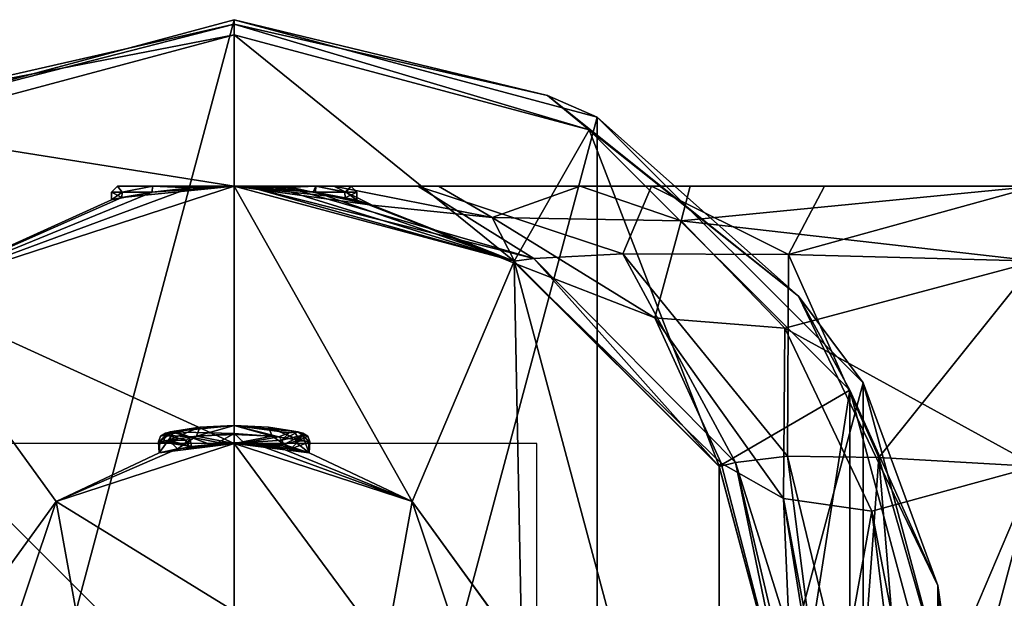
# Model space of a CAD drawing. Header units: millimetres. Extents: x -24 to 81, y -250 to 24.
# Tile 25 of 27: x -7 to 25, y 5 to 24. Entities that reach past the tile are written whole.
import ezdxf

# ---------------------------------------------------------------- set-up
doc = ezdxf.new("R2010")
doc.units = ezdxf.units.MM
doc.header["$LTSCALE"] = 52.148148
for name, color, linetype in [('1', 7, 'CONTINUOUS'), ('10', 7, 'CONTINUOUS'), ('11', 7, 'CONTINUOUS'), ('13', 7, 'CONTINUOUS'), ('14', 7, 'CONTINUOUS'), ('200', 7, 'CONTINUOUS'), ('201', 7, 'CONTINUOUS'), ('202', 7, 'CONTINUOUS'), ('236', 7, 'CONTINUOUS'), ('237', 7, 'CONTINUOUS'), ('238', 7, 'CONTINUOUS'), ('239', 7, 'CONTINUOUS'), ('242', 7, 'CONTINUOUS'), ('243', 7, 'CONTINUOUS'), ('244', 7, 'CONTINUOUS'), ('245', 7, 'CONTINUOUS'), ('246', 7, 'CONTINUOUS'), ('247', 7, 'CONTINUOUS'), ('248', 7, 'CONTINUOUS'), ('249', 7, 'CONTINUOUS'), ('250', 7, 'CONTINUOUS'), ('251', 7, 'CONTINUOUS'), ('286', 7, 'CONTINUOUS'), ('287', 7, 'CONTINUOUS'), ('292', 7, 'CONTINUOUS'), ('293', 7, 'CONTINUOUS'), ('294', 7, 'CONTINUOUS'), ('295', 7, 'CONTINUOUS'), ('296', 7, 'CONTINUOUS'), ('297', 7, 'CONTINUOUS'), ('298', 7, 'CONTINUOUS'), ('300', 7, 'CONTINUOUS'), ('7', 7, 'CONTINUOUS'), ('9', 7, 'CONTINUOUS')]:
    doc.layers.add(name, color=color, linetype=linetype)

msp = doc.modelspace()

# ---------------------------------------------------------------- linework, layer by layer
at = {"layer": '1', "color": 7, "linetype": 'CONTINUOUS', "true_color": 0xe6e6e6}
for points in [[(0, 18.5, 120), (-3.711, 18.124, 113.122), (-10.875, 14.966, 120), (0, 18.5, 120)], [(0, 18.5, 4.5), (-10.873, 14.967, 4.5), (0, 18.5, 48.25), (0, 18.5, 4.5)], [(0, 18.5, 48.25), (-10.873, 14.967, 4.5), (0, 18.5, 100.75), (0, 18.5, 48.25)], [(0, 18.5, 100.75), (-10.873, 14.967, 4.5), (0, 18.5, 107.5), (0, 18.5, 100.75)], [(0, 18.5, 107.5), (-10.873, 14.967, 4.5), (0, 18.5, 107.65), (0, 18.5, 107.5)], [(0, 18.5, 107.65), (-10.873, 14.967, 4.5), (-1.455, 18.443, 107.785), (0, 18.5, 107.65)], [(-1.455, 18.443, 107.785), (-10.873, 14.967, 4.5), (-2.713, 18.3, 108.493), (-1.455, 18.443, 107.785)], [(-2.713, 18.3, 108.493), (-10.873, 14.967, 4.5), (-4.05, 18.051, 111.456), (-2.713, 18.3, 108.493)], [(-2.713, 18.3, 114.507), (-3.711, 18.124, 113.122), (0, 18.5, 120), (-2.713, 18.3, 114.507)], [(-1.455, 18.443, 115.215), (-2.713, 18.3, 114.507), (0, 18.5, 120), (-1.455, 18.443, 115.215)], [(0, 18.5, 115.35), (-1.455, 18.443, 115.215), (0, 18.5, 115.5), (0, 18.5, 115.35)], [(0, 18.5, 115.5), (-1.455, 18.443, 115.215), (0, 18.5, 120), (0, 18.5, 115.5)], [(-3.711, 18.124, 113.122), (-4.05, 18.051, 111.456), (-10.875, 14.966, 120), (-3.711, 18.124, 113.122)], [(-4.05, 18.051, 111.456), (-10.873, 14.967, 4.5), (-10.875, 14.966, 120), (-4.05, 18.051, 111.456)]]:
    msp.add_3dface(points, dxfattribs=at)
at = {"layer": '10', "color": 7, "linetype": 'CONTINUOUS', "true_color": 0xe6e6e6}
for points in [[(0, 18.5, 100.75), (0, 18.5, 107.5), (1.371, 18.443, 107.753), (0, 18.5, 100.75)], [(4.558, 17.877, 100.75), (0, 18.5, 100.75), (3.668, 18.112, 109.782), (4.558, 17.877, 100.75)], [(3.668, 18.112, 109.782), (0, 18.5, 100.75), (2.606, 18.3, 108.4), (3.668, 18.112, 109.782)], [(2.606, 18.3, 108.4), (0, 18.5, 100.75), (1.371, 18.443, 107.753), (2.606, 18.3, 108.4)], [(0, 18.5, 107.5), (0, 18.5, 107.65), (1.371, 18.443, 107.753), (0, 18.5, 107.5)], [(0, 18.5, 115.35), (0, 18.5, 115.5), (9.249, 16.022, 120), (0, 18.5, 115.35)], [(1.419, 18.444, 115.228), (0, 18.5, 115.35), (9.249, 16.022, 120), (1.419, 18.444, 115.228)], [(0, 18.5, 115.5), (0, 18.5, 120), (9.249, 16.022, 120), (0, 18.5, 115.5)], [(2.683, 18.3, 114.534), (1.419, 18.444, 115.228), (9.249, 16.022, 120), (2.683, 18.3, 114.534)], [(4.05, 18.034, 111.488), (2.683, 18.3, 114.534), (9.249, 16.022, 120), (4.05, 18.034, 111.488)], [(4.05, 18.034, 111.488), (4.558, 17.877, 100.75), (3.668, 18.112, 109.782), (4.05, 18.034, 111.488)], [(4.558, 17.877, 100.75), (4.05, 18.034, 111.488), (9.249, 16.022, 120), (4.558, 17.877, 100.75)], [(9.302, 15.94, 100.75), (4.558, 17.877, 100.75), (9.249, 16.022, 120), (9.302, 15.94, 100.75)], [(16.022, 9.249, 120), (9.302, 15.94, 100.75), (9.249, 16.022, 120), (16.022, 9.249, 120)], [(16.093, 9.347, 100.75), (9.302, 15.94, 100.75), (16.022, 9.249, 120), (16.093, 9.347, 100.75)], [(18.5, 0, 120), (16.093, 9.347, 100.75), (16.022, 9.249, 120), (18.5, 0, 120)], [(18.5, 0, 120), (18.5, 0, 100.75), (16.093, 9.347, 100.75), (18.5, 0, 120)]]:
    msp.add_3dface(points, dxfattribs=at)
at = {"layer": '11', "color": 7, "linetype": 'CONTINUOUS', "true_color": 0xe6e6e6}
for points in [[(0, 18.5, 4.5), (0, 18.5, 48.25), (9.249, 16.022, 48.25), (0, 18.5, 4.5)], [(9.249, 16.022, 4.5), (0, 18.5, 4.5), (9.249, 16.022, 48.25), (9.249, 16.022, 4.5)], [(16.022, 9.249, 4.5), (9.249, 16.022, 4.5), (9.249, 16.022, 48.25), (16.022, 9.249, 4.5)], [(16.027, 9.241, 48.25), (16.022, 9.249, 4.5), (9.249, 16.022, 48.25), (16.027, 9.241, 48.25)], [(18.5, 0, 48.25), (18.5, 0, 4.5), (16.022, 9.249, 4.5), (18.5, 0, 48.25)], [(18.5, 0, 48.25), (16.022, 9.249, 4.5), (16.027, 9.241, 48.25), (18.5, 0, 48.25)]]:
    msp.add_3dface(points, dxfattribs=at)
at = {"layer": '13', "color": 7, "linetype": 'CONTINUOUS', "true_color": 0xe6e6e6}
for points in [[(0, 18.5, 48.25), (0.403, 18.5, 55.1), (9.249, 16.022, 48.25), (0, 18.5, 48.25)], [(0.403, 18.5, 55.1), (1.611, 18.5, 60.695), (9.899, 16.113, 56.173), (0.403, 18.5, 55.1)], [(9.249, 16.022, 48.25), (0.403, 18.5, 55.1), (9.899, 16.113, 56.173), (9.249, 16.022, 48.25)], [(1.611, 18.5, 60.695), (6.069, 18.5, 68.245), (9.899, 16.113, 56.173), (1.611, 18.5, 60.695)], [(6.069, 18.5, 68.245), (13.788, 18.5, 72.661), (12.838, 16.261, 61.561), (6.069, 18.5, 68.245)], [(9.899, 16.113, 56.173), (6.069, 18.5, 68.245), (12.838, 16.261, 61.561), (9.899, 16.113, 56.173)], [(12.838, 16.261, 61.561), (13.788, 18.5, 72.661), (18.316, 16.246, 64.439), (12.838, 16.261, 61.561)], [(13.788, 18.5, 72.661), (19.507, 18.5, 73.854), (18.316, 16.246, 64.439), (13.788, 18.5, 72.661)], [(26.5, 18.5, 74.25), (26.5, 16.022, 65.001), (18.316, 16.246, 64.439), (26.5, 18.5, 74.25)], [(19.507, 18.5, 73.854), (26.5, 18.5, 74.25), (18.316, 16.246, 64.439), (19.507, 18.5, 73.854)], [(16.027, 9.241, 48.25), (9.249, 16.022, 48.25), (9.899, 16.113, 56.173), (16.027, 9.241, 48.25)], [(16.566, 9.377, 52.906), (9.899, 16.113, 56.173), (12.838, 16.261, 61.561), (16.566, 9.377, 52.906)], [(16.566, 9.377, 52.906), (16.027, 9.241, 48.25), (9.899, 16.113, 56.173), (16.566, 9.377, 52.906)], [(18.288, 9.587, 55.835), (16.566, 9.377, 52.906), (12.838, 16.261, 61.561), (18.288, 9.587, 55.835)], [(18.288, 9.587, 55.835), (12.838, 16.261, 61.561), (18.316, 16.246, 64.439), (18.288, 9.587, 55.835)], [(21.305, 9.536, 57.611), (18.288, 9.587, 55.835), (18.316, 16.246, 64.439), (21.305, 9.536, 57.611)], [(26.5, 16.022, 65.001), (21.305, 9.536, 57.611), (18.316, 16.246, 64.439), (26.5, 16.022, 65.001)], [(26.5, 16.022, 65.001), (26.5, 9.241, 58.223), (21.305, 9.536, 57.611), (26.5, 16.022, 65.001)], [(18.288, 9.587, 55.835), (19.512, 0, 52.336), (16.566, 9.377, 52.906), (18.288, 9.587, 55.835)], [(20.61, 0, 53.736), (19.512, 0, 52.336), (18.288, 9.587, 55.835), (20.61, 0, 53.736)], [(21.305, 9.536, 57.611), (20.61, 0, 53.736), (18.288, 9.587, 55.835), (21.305, 9.536, 57.611)], [(22.086, 0, 54.791), (20.61, 0, 53.736), (21.305, 9.536, 57.611), (22.086, 0, 54.791)], [(26.5, 9.241, 58.223), (24.045, 0, 55.496), (21.305, 9.536, 57.611), (26.5, 9.241, 58.223)], [(24.045, 0, 55.496), (22.086, 0, 54.791), (21.305, 9.536, 57.611), (24.045, 0, 55.496)], [(18.5, 0, 48.25), (16.027, 9.241, 48.25), (16.566, 9.377, 52.906), (18.5, 0, 48.25)], [(18.778, 0, 50.526), (18.5, 0, 48.25), (16.566, 9.377, 52.906), (18.778, 0, 50.526)], [(19.512, 0, 52.336), (18.778, 0, 50.526), (16.566, 9.377, 52.906), (19.512, 0, 52.336)], [(26.5, 9.241, 58.223), (26.5, 0, 55.75), (24.045, 0, 55.496), (26.5, 9.241, 58.223)]]:
    msp.add_3dface(points, dxfattribs=at)
at = {"layer": '14', "color": 7, "linetype": 'CONTINUOUS', "true_color": 0xe6e6e6}
for points in [[(0, 18.5, 120), (-10.875, 14.966, 120), (0, 10, 120), (0, 18.5, 120)], [(9.249, 16.022, 120), (0, 18.5, 120), (5.879, 8.089, 120), (9.249, 16.022, 120)], [(0, 18.5, 120), (0, 10, 120), (5.879, 8.089, 120), (0, 18.5, 120)], [(9.51, 3.089, 120), (9.249, 16.022, 120), (5.879, 8.089, 120), (9.51, 3.089, 120)], [(16.022, -9.249, 120), (16.022, 9.249, 120), (9.249, 16.022, 120), (16.022, -9.249, 120)], [(16.022, -9.249, 120), (9.249, 16.022, 120), (9.51, 3.089, 120), (16.022, -9.249, 120)], [(0, 10, 120), (-10.875, 14.966, 120), (-5.879, 8.089, 120), (0, 10, 120)], [(-5.879, 8.089, 120), (-10.875, 14.966, 120), (-9.51, 3.089, 120), (-5.879, 8.089, 120)], [(16.022, -9.249, 120), (18.5, 0, 120), (16.022, 9.249, 120), (16.022, -9.249, 120)]]:
    msp.add_3dface(points, dxfattribs=at)
at = {"layer": '200', "color": 7, "linetype": 'CONTINUOUS', "true_color": 0x999999}
for points in [[(-3.85, 18.5, 111.5), (-2.703, 18.5, 114.242), (-2.702, 18.5, 108.758), (-3.85, 18.5, 111.5)], [(-2.703, 18.5, 114.242), (0, 18.5, 115.35), (-2.702, 18.5, 108.758), (-2.703, 18.5, 114.242)], [(0, 18.5, 115.35), (0, 18.5, 107.65), (-2.702, 18.5, 108.758), (0, 18.5, 115.35)], [(0, 18.5, 107.65), (0, 18.5, 115.35), (2.702, 18.5, 114.242), (0, 18.5, 107.65)], [(2.703, 18.5, 108.758), (0, 18.5, 107.65), (2.702, 18.5, 114.242), (2.703, 18.5, 108.758)], [(3.85, 18.5, 111.5), (2.703, 18.5, 108.758), (2.702, 18.5, 114.242), (3.85, 18.5, 111.5)]]:
    msp.add_3dface(points, dxfattribs=at)
at = {"layer": '201', "color": 7, "linetype": 'CONTINUOUS', "true_color": 0x999999}
for points in [[(1.371, 18.443, 107.753), (0, 18.5, 107.65), (2.703, 18.5, 108.758), (1.371, 18.443, 107.753)], [(0, 18.5, 115.35), (1.419, 18.444, 115.228), (2.702, 18.5, 114.242), (0, 18.5, 115.35)], [(2.606, 18.3, 108.4), (1.371, 18.443, 107.753), (2.703, 18.5, 108.758), (2.606, 18.3, 108.4)], [(1.419, 18.444, 115.228), (2.683, 18.3, 114.534), (2.702, 18.5, 114.242), (1.419, 18.444, 115.228)], [(2.606, 18.3, 108.4), (2.703, 18.5, 108.758), (3.66, 18.3, 109.767), (2.606, 18.3, 108.4)], [(2.702, 18.5, 114.242), (2.683, 18.3, 114.534), (3.703, 18.3, 113.141), (2.702, 18.5, 114.242)], [(3.85, 18.5, 111.5), (2.702, 18.5, 114.242), (3.703, 18.3, 113.141), (3.85, 18.5, 111.5)], [(2.703, 18.5, 108.758), (3.85, 18.5, 111.5), (3.66, 18.3, 109.767), (2.703, 18.5, 108.758)], [(3.66, 18.3, 109.767), (3.85, 18.5, 111.5), (4.05, 18.3, 111.45), (3.66, 18.3, 109.767)], [(4.05, 18.3, 111.45), (3.85, 18.5, 111.5), (3.703, 18.3, 113.141), (4.05, 18.3, 111.45)]]:
    msp.add_3dface(points, dxfattribs=at)
at = {"layer": '202', "color": 7, "linetype": 'CONTINUOUS', "true_color": 0x999999}
for points in [[(-3.701, 18.3, 113.146), (-3.85, 18.5, 111.5), (-4.05, 18.3, 111.5), (-3.701, 18.3, 113.146)], [(-4.05, 18.3, 111.5), (-3.85, 18.5, 111.5), (-3.701, 18.3, 109.854), (-4.05, 18.3, 111.5)], [(-2.703, 18.5, 114.242), (-3.85, 18.5, 111.5), (-3.701, 18.3, 113.146), (-2.703, 18.5, 114.242)], [(-3.85, 18.5, 111.5), (-2.702, 18.5, 108.758), (-3.701, 18.3, 109.854), (-3.85, 18.5, 111.5)], [(-2.702, 18.5, 108.758), (-2.713, 18.3, 108.493), (-3.701, 18.3, 109.854), (-2.702, 18.5, 108.758)], [(-2.713, 18.3, 114.507), (-2.703, 18.5, 114.242), (-3.701, 18.3, 113.146), (-2.713, 18.3, 114.507)], [(-1.455, 18.443, 107.785), (-2.713, 18.3, 108.493), (-2.702, 18.5, 108.758), (-1.455, 18.443, 107.785)], [(-2.713, 18.3, 114.507), (-1.455, 18.443, 115.215), (-2.703, 18.5, 114.242), (-2.713, 18.3, 114.507)], [(-1.455, 18.443, 115.215), (0, 18.5, 115.35), (-2.703, 18.5, 114.242), (-1.455, 18.443, 115.215)], [(0, 18.5, 107.65), (-1.455, 18.443, 107.785), (-2.702, 18.5, 108.758), (0, 18.5, 107.65)]]:
    msp.add_3dface(points, dxfattribs=at)
at = {"layer": '236', "color": 7, "linetype": 'CONTINUOUS', "true_color": 0xe6e6e6}
for points in [[(0, 10, 120), (-5.879, 8.089, 120), (0, 10, 132.3), (0, 10, 120)], [(0, 10, 132.3), (-5.879, 8.089, 120), (-1.875, 9.823, 133.146), (0, 10, 132.3)], [(-2.481, 9.687, 135.104), (-5.879, 8.089, 120), (0, 10, 245.8), (-2.481, 9.687, 135.104)], [(0, 10, 245.8), (-5.879, 8.089, 120), (-5.878, 8.09, 245.8), (0, 10, 245.8)], [(-1.875, 9.823, 133.146), (-5.879, 8.089, 120), (-2.481, 9.687, 135.104), (-1.875, 9.823, 133.146)], [(-1.408, 9.9, 136.866), (-2.481, 9.687, 135.104), (0, 10, 245.8), (-1.408, 9.9, 136.866)], [(-0.784, 9.969, 137.117), (-1.408, 9.9, 136.866), (0, 10, 245.8), (-0.784, 9.969, 137.117)], [(0, 10, 137.176), (-0.784, 9.969, 137.117), (0, 10, 245.8), (0, 10, 137.176)], [(-5.878, 8.09, 245.8), (-9.51, 3.089, 120), (-9.511, 3.09, 245.8), (-5.878, 8.09, 245.8)], [(-5.879, 8.089, 120), (-9.51, 3.089, 120), (-5.878, 8.09, 245.8), (-5.879, 8.089, 120)]]:
    msp.add_3dface(points, dxfattribs=at)
at = {"layer": '237', "color": 7, "linetype": 'CONTINUOUS', "true_color": 0xe6e6e6}
for points in [[(5.879, 8.089, 120), (0, 10, 120), (2.481, 9.688, 135.106), (5.879, 8.089, 120)], [(0, 10, 120), (0, 10, 132.3), (1.875, 9.822, 133.147), (0, 10, 120)], [(2.481, 9.688, 135.106), (0, 10, 120), (1.875, 9.822, 133.147), (2.481, 9.688, 135.106)], [(0, 10, 137.176), (0, 10, 245.8), (5.878, 8.09, 245.8), (0, 10, 137.176)], [(0, 10, 137.176), (5.878, 8.09, 245.8), (0.732, 9.973, 137.128), (0, 10, 137.176)], [(0.732, 9.973, 137.128), (5.878, 8.09, 245.8), (1.408, 9.9, 136.866), (0.732, 9.973, 137.128)], [(1.408, 9.9, 136.866), (5.878, 8.09, 245.8), (2.481, 9.688, 135.106), (1.408, 9.9, 136.866)], [(5.878, 8.09, 245.8), (5.879, 8.089, 120), (2.481, 9.688, 135.106), (5.878, 8.09, 245.8)], [(9.511, 3.09, 245.8), (5.879, 8.089, 120), (5.878, 8.09, 245.8), (9.511, 3.09, 245.8)], [(9.51, 3.089, 120), (5.879, 8.089, 120), (9.511, 3.09, 245.8), (9.51, 3.089, 120)]]:
    msp.add_3dface(points, dxfattribs=at)
at = {"layer": '238', "color": 7, "linetype": 'CONTINUOUS', "true_color": 0xe6e6e6}
for points in [[(0, 10, 245.8), (-5.878, 8.09, 245.8), (0, 4.466, 274.27), (0, 10, 245.8)], [(-5.878, 8.09, 245.8), (-9.511, 3.09, 245.8), (-8.66, -0.17, 272.397), (-5.878, 8.09, 245.8)], [(-5, 3.224, 273.768), (-5.878, 8.09, 245.8), (-8.66, -0.17, 272.397), (-5, 3.224, 273.768)], [(0, 4.466, 274.27), (-5.878, 8.09, 245.8), (-5, 3.224, 273.768), (0, 4.466, 274.27)]]:
    msp.add_3dface(points, dxfattribs=at)
at = {"layer": '239', "color": 7, "linetype": 'CONTINUOUS', "true_color": 0xe6e6e6}
for points in [[(5.878, 8.09, 245.8), (0, 10, 245.8), (5, 3.224, 273.768), (5.878, 8.09, 245.8)], [(0, 10, 245.8), (0, 4.466, 274.27), (5, 3.224, 273.768), (0, 10, 245.8)], [(8.66, -0.17, 272.397), (5.878, 8.09, 245.8), (5, 3.224, 273.768), (8.66, -0.17, 272.397)], [(9.511, 3.09, 245.8), (5.878, 8.09, 245.8), (8.66, -0.17, 272.397), (9.511, 3.09, 245.8)]]:
    msp.add_3dface(points, dxfattribs=at)
at = {"layer": '242', "color": 7, "linetype": 'CONTINUOUS', "true_color": 0xa2afbf}
for points in [[(-2.481, 9.687, 135.104), (-2.5, 10.052, 134.8), (-2.167, 10.114, 133.553), (-2.481, 9.687, 135.104)], [(-1.875, 9.823, 133.146), (-2.481, 9.687, 135.104), (-2.167, 10.114, 133.553), (-1.875, 9.823, 133.146)], [(-2.455, 10.061, 135.272), (-1.408, 9.9, 136.866), (-2.321, 10.087, 135.73), (-2.455, 10.061, 135.272)], [(-2.321, 10.087, 135.73), (-1.408, 9.9, 136.866), (-2.054, 10.075, 136.225), (-2.321, 10.087, 135.73)], [(-1.245, 10.239, 132.632), (-1.875, 9.823, 133.146), (-2.167, 10.114, 133.553), (-1.245, 10.239, 132.632)], [(0, 10, 132.3), (-1.875, 9.823, 133.146), (-1.245, 10.239, 132.632), (0, 10, 132.3)], [(0.002, 10.3, 132.3), (0, 10, 132.3), (-1.245, 10.239, 132.632), (0.002, 10.3, 132.3)], [(1.25, 10.239, 132.635), (0, 10, 132.3), (0.002, 10.3, 132.3), (1.25, 10.239, 132.635)], [(1.875, 9.822, 133.147), (0, 10, 132.3), (1.25, 10.239, 132.635), (1.875, 9.822, 133.147)], [(2.17, 10.114, 133.559), (1.875, 9.822, 133.147), (1.25, 10.239, 132.635), (2.17, 10.114, 133.559)], [(2.5, 10.052, 134.8), (1.875, 9.822, 133.147), (2.17, 10.114, 133.559), (2.5, 10.052, 134.8)], [(2.006, 10.065, 136.292), (2.481, 9.688, 135.106), (2.321, 10.087, 135.73), (2.006, 10.065, 136.292)], [(2.321, 10.087, 135.73), (2.481, 9.688, 135.106), (2.455, 10.061, 135.272), (2.321, 10.087, 135.73)], [(-2.5, 10.052, 134.8), (-2.481, 9.687, 135.104), (-2.455, 10.061, 135.272), (-2.5, 10.052, 134.8)], [(-2.481, 9.687, 135.104), (-1.408, 9.9, 136.866), (-2.455, 10.061, 135.272), (-2.481, 9.687, 135.104)], [(-2.054, 10.075, 136.225), (-1.408, 9.9, 136.866), (-1.525, 9.93, 136.781), (-2.054, 10.075, 136.225)], [(-1.639, 9.964, 136.688), (-2.054, 10.075, 136.225), (-1.525, 9.93, 136.781), (-1.639, 9.964, 136.688)], [(1.408, 9.9, 136.866), (2.481, 9.688, 135.106), (1.526, 9.931, 136.78), (1.408, 9.9, 136.866)], [(1.526, 9.931, 136.78), (2.481, 9.688, 135.106), (1.639, 9.964, 136.688), (1.526, 9.931, 136.78)], [(1.639, 9.964, 136.688), (2.481, 9.688, 135.106), (2.006, 10.065, 136.292), (1.639, 9.964, 136.688)], [(2.481, 9.688, 135.106), (1.875, 9.822, 133.147), (2.5, 10.052, 134.8), (2.481, 9.688, 135.106)], [(2.455, 10.061, 135.272), (2.481, 9.688, 135.106), (2.5, 10.052, 134.8), (2.455, 10.061, 135.272)]]:
    msp.add_3dface(points, dxfattribs=at)
at = {"layer": '243', "color": 7, "linetype": 'CONTINUOUS', "true_color": 0xa2afbf}
for points in [[(-1.968, 10.408, 133.712), (-2.104, 10.381, 135.618), (0, 10.6, 135.604), (-1.968, 10.408, 133.712)], [(-1.13, 10.537, 132.895), (-1.968, 10.408, 133.712), (0, 10.6, 135.604), (-1.13, 10.537, 132.895)], [(0.002, 10.6, 132.6), (-1.13, 10.537, 132.895), (0, 10.6, 135.604), (0.002, 10.6, 132.6)], [(2.104, 10.381, 135.618), (0.002, 10.6, 132.6), (0, 10.6, 135.604), (2.104, 10.381, 135.618)], [(1.136, 10.537, 132.897), (0.002, 10.6, 132.6), (2.104, 10.381, 135.618), (1.136, 10.537, 132.897)], [(1.971, 10.408, 133.717), (1.136, 10.537, 132.897), (2.104, 10.381, 135.618), (1.971, 10.408, 133.717)], [(-2.267, 10.345, 134.8), (-2.104, 10.381, 135.618), (-1.968, 10.408, 133.712), (-2.267, 10.345, 134.8)], [(2.267, 10.345, 134.8), (1.971, 10.408, 133.717), (2.226, 10.354, 135.215), (2.267, 10.345, 134.8)], [(2.226, 10.354, 135.215), (1.971, 10.408, 133.717), (2.104, 10.381, 135.618), (2.226, 10.354, 135.215)]]:
    msp.add_3dface(points, dxfattribs=at)
at = {"layer": '244', "color": 7, "linetype": 'CONTINUOUS', "true_color": 0xa2afbf}
for points in [[(-2.5, 10.052, 134.8), (-2.455, 10.061, 135.272), (-2.263, 10.277, 135.69), (-2.5, 10.052, 134.8)], [(-2.434, 10.24, 134.8), (-2.5, 10.052, 134.8), (-2.263, 10.277, 135.69), (-2.434, 10.24, 134.8)], [(-2.455, 10.061, 135.272), (-2.321, 10.087, 135.73), (-2.263, 10.277, 135.69), (-2.455, 10.061, 135.272)], [(-2.104, 10.381, 135.618), (-2.267, 10.345, 134.8), (-2.434, 10.24, 134.8), (-2.104, 10.381, 135.618)], [(-2.104, 10.381, 135.618), (-2.434, 10.24, 134.8), (-2.263, 10.277, 135.69), (-2.104, 10.381, 135.618)]]:
    msp.add_3dface(points, dxfattribs=at)
at = {"layer": '245', "color": 7, "linetype": 'CONTINUOUS', "true_color": 0xa2afbf}
for points in [[(-1.245, 10.239, 132.632), (-2.167, 10.114, 133.553), (-1.13, 10.537, 132.895), (-1.245, 10.239, 132.632)], [(-2.167, 10.114, 133.553), (-1.968, 10.408, 133.712), (-1.13, 10.537, 132.895), (-2.167, 10.114, 133.553)], [(0.002, 10.3, 132.3), (-1.245, 10.239, 132.632), (0.002, 10.6, 132.6), (0.002, 10.3, 132.3)], [(-1.245, 10.239, 132.632), (-1.13, 10.537, 132.895), (0.002, 10.6, 132.6), (-1.245, 10.239, 132.632)], [(1.25, 10.239, 132.635), (0.002, 10.3, 132.3), (0.002, 10.6, 132.6), (1.25, 10.239, 132.635)], [(1.25, 10.239, 132.635), (0.002, 10.6, 132.6), (1.136, 10.537, 132.897), (1.25, 10.239, 132.635)], [(2.17, 10.114, 133.559), (1.25, 10.239, 132.635), (1.136, 10.537, 132.897), (2.17, 10.114, 133.559)], [(2.17, 10.114, 133.559), (1.136, 10.537, 132.897), (1.971, 10.408, 133.717), (2.17, 10.114, 133.559)], [(-2.167, 10.114, 133.553), (-2.5, 10.052, 134.8), (-1.968, 10.408, 133.712), (-2.167, 10.114, 133.553)], [(-1.968, 10.408, 133.712), (-2.5, 10.052, 134.8), (-2.434, 10.24, 134.8), (-1.968, 10.408, 133.712)], [(-2.267, 10.345, 134.8), (-1.968, 10.408, 133.712), (-2.434, 10.24, 134.8), (-2.267, 10.345, 134.8)], [(2.17, 10.114, 133.559), (1.971, 10.408, 133.717), (2.267, 10.345, 134.8), (2.17, 10.114, 133.559)], [(2.17, 10.114, 133.559), (2.267, 10.345, 134.8), (2.435, 10.24, 134.8), (2.17, 10.114, 133.559)], [(2.5, 10.052, 134.8), (2.17, 10.114, 133.559), (2.435, 10.24, 134.8), (2.5, 10.052, 134.8)]]:
    msp.add_3dface(points, dxfattribs=at)
at = {"layer": '246', "color": 7, "linetype": 'CONTINUOUS', "true_color": 0xa2afbf}
for points in [[(-1.479, 10.221, 136.611), (-0.524, 10.038, 137.09), (0, 10.332, 136.604), (-1.479, 10.221, 136.611)], [(-0.524, 10.038, 137.09), (0.325, 10.025, 137.127), (0, 10.332, 136.604), (-0.524, 10.038, 137.09)], [(0.325, 10.025, 137.127), (1.479, 10.221, 136.611), (0, 10.332, 136.604), (0.325, 10.025, 137.127)]]:
    msp.add_3dface(points, dxfattribs=at)
at = {"layer": '247', "color": 7, "linetype": 'CONTINUOUS', "true_color": 0xa2afbf}
for points in [[(0, 10.6, 135.604), (-2.104, 10.381, 135.618), (0, 10.332, 136.604), (0, 10.6, 135.604)], [(2.104, 10.381, 135.618), (0, 10.6, 135.604), (1.815, 10.348, 136.201), (2.104, 10.381, 135.618)], [(1.479, 10.221, 136.611), (0, 10.6, 135.604), (0, 10.332, 136.604), (1.479, 10.221, 136.611)], [(0, 10.6, 135.604), (1.479, 10.221, 136.611), (1.815, 10.348, 136.201), (0, 10.6, 135.604)], [(-2.104, 10.381, 135.618), (-1.479, 10.221, 136.611), (0, 10.332, 136.604), (-2.104, 10.381, 135.618)], [(-1.479, 10.221, 136.611), (-2.104, 10.381, 135.618), (-1.859, 10.36, 136.132), (-1.479, 10.221, 136.611)]]:
    msp.add_3dface(points, dxfattribs=at)
at = {"layer": '248', "color": 7, "linetype": 'CONTINUOUS', "true_color": 0xa2afbf}
for points in [[(-2.263, 10.277, 135.69), (-2.321, 10.087, 135.73), (-1.579, 10.115, 136.682), (-2.263, 10.277, 135.69)], [(-2.321, 10.087, 135.73), (-1.639, 9.964, 136.688), (-1.579, 10.115, 136.682), (-2.321, 10.087, 135.73)], [(-2.321, 10.087, 135.73), (-2.054, 10.075, 136.225), (-1.639, 9.964, 136.688), (-2.321, 10.087, 135.73)], [(-2.104, 10.381, 135.618), (-2.263, 10.277, 135.69), (-1.859, 10.36, 136.132), (-2.104, 10.381, 135.618)], [(-2.263, 10.277, 135.69), (-1.479, 10.221, 136.611), (-1.859, 10.36, 136.132), (-2.263, 10.277, 135.69)], [(-1.479, 10.221, 136.611), (-2.263, 10.277, 135.69), (-1.579, 10.115, 136.682), (-1.479, 10.221, 136.611)]]:
    msp.add_3dface(points, dxfattribs=at)
at = {"layer": '249', "color": 7, "linetype": 'CONTINUOUS', "true_color": 0xa2afbf}
for points in [[(-1.639, 9.964, 136.688), (-1.525, 9.93, 136.781), (-1.579, 10.115, 136.682), (-1.639, 9.964, 136.688)], [(-1.525, 9.93, 136.781), (-1.479, 10.221, 136.611), (-1.579, 10.115, 136.682), (-1.525, 9.93, 136.781)], [(-1.525, 9.93, 136.781), (-1.408, 9.9, 136.866), (-1.479, 10.221, 136.611), (-1.525, 9.93, 136.781)], [(-1.408, 9.9, 136.866), (-0.784, 9.969, 137.117), (-1.479, 10.221, 136.611), (-1.408, 9.9, 136.866)], [(-0.784, 9.969, 137.117), (-0.524, 10.038, 137.09), (-1.479, 10.221, 136.611), (-0.784, 9.969, 137.117)], [(1.479, 10.221, 136.611), (0.325, 10.025, 137.127), (1.579, 10.115, 136.682), (1.479, 10.221, 136.611)], [(0.325, 10.025, 137.127), (1.639, 9.964, 136.688), (1.579, 10.115, 136.682), (0.325, 10.025, 137.127)], [(-0.784, 9.969, 137.117), (0, 10, 137.176), (-0.524, 10.038, 137.09), (-0.784, 9.969, 137.117)], [(0, 10, 137.176), (0.325, 10.025, 137.127), (-0.524, 10.038, 137.09), (0, 10, 137.176)], [(0, 10, 137.176), (0.732, 9.973, 137.128), (0.325, 10.025, 137.127), (0, 10, 137.176)], [(0.732, 9.973, 137.128), (1.408, 9.9, 136.866), (0.325, 10.025, 137.127), (0.732, 9.973, 137.128)], [(1.408, 9.9, 136.866), (1.526, 9.931, 136.78), (0.325, 10.025, 137.127), (1.408, 9.9, 136.866)], [(1.526, 9.931, 136.78), (1.639, 9.964, 136.688), (0.325, 10.025, 137.127), (1.526, 9.931, 136.78)]]:
    msp.add_3dface(points, dxfattribs=at)
at = {"layer": '250', "color": 7, "linetype": 'CONTINUOUS', "true_color": 0xa2afbf}
for points in [[(1.815, 10.348, 136.201), (1.479, 10.221, 136.611), (1.579, 10.115, 136.682), (1.815, 10.348, 136.201)], [(2.104, 10.381, 135.618), (1.815, 10.348, 136.201), (1.579, 10.115, 136.682), (2.104, 10.381, 135.618)], [(2.104, 10.381, 135.618), (1.579, 10.115, 136.682), (2.263, 10.277, 135.69), (2.104, 10.381, 135.618)], [(1.579, 10.115, 136.682), (1.639, 9.964, 136.688), (2.263, 10.277, 135.69), (1.579, 10.115, 136.682)], [(1.639, 9.964, 136.688), (2.006, 10.065, 136.292), (2.263, 10.277, 135.69), (1.639, 9.964, 136.688)], [(2.006, 10.065, 136.292), (2.321, 10.087, 135.73), (2.263, 10.277, 135.69), (2.006, 10.065, 136.292)]]:
    msp.add_3dface(points, dxfattribs=at)
at = {"layer": '251', "color": 7, "linetype": 'CONTINUOUS', "true_color": 0xa2afbf}
for points in [[(2.226, 10.354, 135.215), (2.104, 10.381, 135.618), (2.263, 10.277, 135.69), (2.226, 10.354, 135.215)], [(2.267, 10.345, 134.8), (2.226, 10.354, 135.215), (2.263, 10.277, 135.69), (2.267, 10.345, 134.8)], [(2.435, 10.24, 134.8), (2.267, 10.345, 134.8), (2.263, 10.277, 135.69), (2.435, 10.24, 134.8)], [(2.321, 10.087, 135.73), (2.455, 10.061, 135.272), (2.263, 10.277, 135.69), (2.321, 10.087, 135.73)], [(2.455, 10.061, 135.272), (2.5, 10.052, 134.8), (2.263, 10.277, 135.69), (2.455, 10.061, 135.272)], [(2.5, 10.052, 134.8), (2.435, 10.24, 134.8), (2.263, 10.277, 135.69), (2.5, 10.052, 134.8)]]:
    msp.add_3dface(points, dxfattribs=at)
at = {"layer": '286', "linetype": 'CONTINUOUS'}
for points in [[(3.668, 18.112, 109.782), (2.606, 18.3, 108.4), (3.66, 18.3, 109.767), (3.668, 18.112, 109.782)], [(2.683, 18.3, 114.534), (4.05, 18.034, 111.488), (3.703, 18.3, 113.141), (2.683, 18.3, 114.534)], [(3.668, 18.112, 109.782), (3.66, 18.3, 109.767), (4.05, 18.3, 111.45), (3.668, 18.112, 109.782)], [(4.05, 18.034, 111.488), (3.668, 18.112, 109.782), (4.05, 18.3, 111.45), (4.05, 18.034, 111.488)], [(4.05, 18.034, 111.488), (4.05, 18.3, 111.45), (3.703, 18.3, 113.141), (4.05, 18.034, 111.488)]]:
    msp.add_3dface(points, dxfattribs=at)
at = {"layer": '287', "linetype": 'CONTINUOUS'}
for points in [[(-2.713, 18.3, 108.493), (-4.05, 18.051, 111.456), (-3.701, 18.3, 109.854), (-2.713, 18.3, 108.493)], [(-4.05, 18.051, 111.456), (-3.711, 18.124, 113.122), (-4.05, 18.3, 111.5), (-4.05, 18.051, 111.456)], [(-4.05, 18.051, 111.456), (-4.05, 18.3, 111.5), (-3.701, 18.3, 109.854), (-4.05, 18.051, 111.456)], [(-3.711, 18.124, 113.122), (-3.701, 18.3, 113.146), (-4.05, 18.3, 111.5), (-3.711, 18.124, 113.122)], [(-3.711, 18.124, 113.122), (-2.713, 18.3, 114.507), (-3.701, 18.3, 113.146), (-3.711, 18.124, 113.122)]]:
    msp.add_3dface(points, dxfattribs=at)
at = {"layer": '292', "color": 7, "linetype": 'CONTINUOUS', "true_color": 0xe6e6e6}
for points in [[(-11.999, 20.784), (0, 24), (-11.999, -20.784), (-11.999, 20.784)], [(0, 24), (0, -24), (-11.999, -20.784), (0, 24)], [(11.999, 20.784), (0, -24), (0, 24), (11.999, 20.784)], [(11.999, -20.784), (0, -24), (11.999, 20.784), (11.999, -20.784)], [(20.785, 12), (11.999, -20.784), (11.999, 20.784), (20.785, 12)], [(20.785, -12), (11.999, -20.784), (20.785, 12), (20.785, -12)], [(23.999, 0), (20.785, -12), (20.785, 12), (23.999, 0)]]:
    msp.add_3dface(points, dxfattribs=at)
at = {"layer": '293', "color": 7, "linetype": 'CONTINUOUS', "true_color": 0xe6e6e6}
for points in [[(0, 24, 4), (-11.999, 20.784), (-12, 20.785, 4), (0, 24, 4)], [(0, 24), (-11.999, 20.784), (0, 24, 4), (0, 24)]]:
    msp.add_3dface(points, dxfattribs=at)
at = {"layer": '294', "color": 7, "linetype": 'CONTINUOUS', "true_color": 0xe6e6e6}
for points in [[(-11.732, 20.361, 4.5), (0, 18.5, 4.5), (0, 23.5, 4.5), (-11.732, 20.361, 4.5)], [(0, 18.5, 4.5), (9.249, 16.022, 4.5), (0, 23.5, 4.5), (0, 18.5, 4.5)], [(0, 23.5, 4.5), (9.249, 16.022, 4.5), (11.733, 20.361, 4.5), (0, 23.5, 4.5)], [(-10.873, 14.967, 4.5), (0, 18.5, 4.5), (-11.732, 20.361, 4.5), (-10.873, 14.967, 4.5)], [(9.249, 16.022, 4.5), (16.022, 9.249, 4.5), (11.733, 20.361, 4.5), (9.249, 16.022, 4.5)], [(11.733, 20.361, 4.5), (16.022, 9.249, 4.5), (20.344, 11.761, 4.5), (11.733, 20.361, 4.5)], [(16.022, 9.249, 4.5), (18.5, 0, 4.5), (20.344, 11.761, 4.5), (16.022, 9.249, 4.5)], [(20.344, 11.761, 4.5), (18.5, 0, 4.5), (20.344, -11.761, 4.5), (20.344, 11.761, 4.5)], [(23.5, 0, 4.5), (20.344, 11.761, 4.5), (20.344, -11.761, 4.5), (23.5, 0, 4.5)]]:
    msp.add_3dface(points, dxfattribs=at)
at = {"layer": '295', "color": 7, "linetype": 'CONTINUOUS', "true_color": 0xe6e6e6}
for points in [[(0, 24), (0, 24, 4), (12, 20.785, 4), (0, 24)], [(11.999, 20.784), (0, 24), (12, 20.785, 4), (11.999, 20.784)], [(20.785, 12, 4), (11.999, 20.784), (12, 20.785, 4), (20.785, 12, 4)], [(20.785, 12), (11.999, 20.784), (20.785, 12, 4), (20.785, 12)], [(23.999, 0), (20.785, 12), (24, 0, 4), (23.999, 0)], [(24, 0, 4), (20.785, 12), (20.785, 12, 4), (24, 0, 4)]]:
    msp.add_3dface(points, dxfattribs=at)
at = {"layer": '296', "color": 7, "linetype": 'CONTINUOUS', "true_color": 0xe6e6e6}
for points in [[(0, 24, 4), (-12, 20.785, 4), (0, 23.854, 4.354), (0, 24, 4)], [(-12, 20.785, 4), (-10.35, 21.491, 4.354), (0, 23.854, 4.354), (-12, 20.785, 4)], [(-10.35, 21.491, 4.354), (0, 23.5, 4.5), (0, 23.854, 4.354), (-10.35, 21.491, 4.354)], [(-11.732, 20.361, 4.5), (0, 23.5, 4.5), (-10.35, 21.491, 4.354), (-11.732, 20.361, 4.5)]]:
    msp.add_3dface(points, dxfattribs=at)
at = {"layer": '297', "color": 7, "linetype": 'CONTINUOUS', "true_color": 0xe6e6e6}
for points in [[(12, 20.785, 4), (0, 24, 4), (10.35, 21.491, 4.354), (12, 20.785, 4)], [(0, 24, 4), (0, 23.854, 4.354), (10.35, 21.491, 4.354), (0, 24, 4)], [(0, 23.854, 4.354), (11.733, 20.361, 4.5), (10.35, 21.491, 4.354), (0, 23.854, 4.354)], [(0, 23.5, 4.5), (11.733, 20.361, 4.5), (0, 23.854, 4.354), (0, 23.5, 4.5)], [(12, 20.785, 4), (10.35, 21.491, 4.354), (18.649, 14.872, 4.354), (12, 20.785, 4)], [(10.35, 21.491, 4.354), (11.733, 20.361, 4.5), (18.649, 14.872, 4.354), (10.35, 21.491, 4.354)], [(20.785, 12, 4), (12, 20.785, 4), (18.649, 14.872, 4.354), (20.785, 12, 4)], [(11.733, 20.361, 4.5), (20.344, 11.761, 4.5), (18.649, 14.872, 4.354), (11.733, 20.361, 4.5)], [(20.785, 12, 4), (18.649, 14.872, 4.354), (23.255, 5.308, 4.354), (20.785, 12, 4)], [(18.649, 14.872, 4.354), (20.344, 11.761, 4.5), (23.255, 5.308, 4.354), (18.649, 14.872, 4.354)], [(20.344, 11.761, 4.5), (23.5, 0, 4.5), (23.255, 5.308, 4.354), (20.344, 11.761, 4.5)], [(24, 0, 4), (20.785, 12, 4), (23.255, 5.308, 4.354), (24, 0, 4)], [(24, 0, 4), (23.255, 5.308, 4.354), (23.255, -5.308, 4.354), (24, 0, 4)], [(23.255, 5.308, 4.354), (23.5, 0, 4.5), (23.255, -5.308, 4.354), (23.255, 5.308, 4.354)]]:
    msp.add_3dface(points, dxfattribs=at)
at = {"layer": '298', "linetype": 'CONTINUOUS'}
for points in [[(-10, -10), (10, -10), (-10, 10), (-10, -10)], [(10, -10), (10, 10), (-10, 10), (10, -10)]]:
    msp.add_3dface(points, dxfattribs=at)
at = {"layer": '300', "linetype": 'CONTINUOUS'}
for points in [[(0, -10, 10), (0, -10, -10), (0, 10, 10), (0, -10, 10)], [(0, -10, -10), (0, 10, -10), (0, 10, 10), (0, -10, -10)]]:
    msp.add_3dface(points, dxfattribs=at)
at = {"layer": '7', "color": 7, "linetype": 'CONTINUOUS', "true_color": 0xe6e6e6}
for points in [[(0, 18.5, 100.75), (4.558, 17.877, 100.75), (1.696, 18.5, 89.329), (0, 18.5, 100.75)], [(1.696, 18.5, 89.329), (4.558, 17.877, 100.75), (3.297, 18.5, 85.666), (1.696, 18.5, 89.329)], [(3.297, 18.5, 85.666), (4.558, 17.877, 100.75), (8.524, 17.465, 89.157), (3.297, 18.5, 85.666)], [(3.297, 18.5, 85.666), (8.524, 17.465, 89.157), (6.755, 18.5, 81.01), (3.297, 18.5, 85.666)], [(6.755, 18.5, 81.01), (8.524, 17.465, 89.157), (11.428, 18.5, 77.538), (6.755, 18.5, 81.01)], [(11.428, 18.5, 77.538), (8.524, 17.465, 89.157), (14.773, 17.355, 83.304), (11.428, 18.5, 77.538)], [(11.428, 18.5, 77.538), (14.773, 17.355, 83.304), (15.068, 18.5, 75.951), (11.428, 18.5, 77.538)], [(15.068, 18.5, 75.951), (14.773, 17.355, 83.304), (26.5, 18.5, 74.25), (15.068, 18.5, 75.951)], [(26.5, 18.5, 74.25), (14.773, 17.355, 83.304), (26.5, 16.022, 83.5), (26.5, 18.5, 74.25)], [(4.558, 17.877, 100.75), (9.302, 15.94, 100.75), (8.524, 17.465, 89.157), (4.558, 17.877, 100.75)], [(8.524, 17.465, 89.157), (9.302, 15.94, 100.75), (13.905, 14.154, 92.423), (8.524, 17.465, 89.157)], [(8.524, 17.465, 89.157), (13.905, 14.154, 92.423), (14.773, 17.355, 83.304), (8.524, 17.465, 89.157)], [(14.773, 17.355, 83.304), (13.905, 14.154, 92.423), (18.199, 13.805, 88.56), (14.773, 17.355, 83.304)], [(14.773, 17.355, 83.304), (18.199, 13.805, 88.56), (26.5, 16.022, 83.5), (14.773, 17.355, 83.304)], [(26.5, 16.022, 83.5), (18.199, 13.805, 88.56), (26.5, 9.25, 90.272), (26.5, 16.022, 83.5)], [(9.302, 15.94, 100.75), (16.093, 9.347, 100.75), (13.905, 14.154, 92.423), (9.302, 15.94, 100.75)], [(13.905, 14.154, 92.423), (16.093, 9.347, 100.75), (18.154, 8.185, 94.896), (13.905, 14.154, 92.423)], [(13.905, 14.154, 92.423), (18.154, 8.185, 94.896), (18.199, 13.805, 88.56), (13.905, 14.154, 92.423)], [(18.199, 13.805, 88.56), (18.154, 8.185, 94.896), (21.068, 7.77, 92.305), (18.199, 13.805, 88.56)], [(18.199, 13.805, 88.56), (21.068, 7.77, 92.305), (26.5, 9.25, 90.272), (18.199, 13.805, 88.56)], [(16.093, 9.347, 100.75), (18.5, 0, 100.75), (18.154, 8.185, 94.896), (16.093, 9.347, 100.75)], [(21.068, 7.77, 92.305), (22.568, 0, 93.54), (26.5, 9.25, 90.272), (21.068, 7.77, 92.305)], [(22.568, 0, 93.54), (26.5, 0, 92.75), (26.5, 9.25, 90.272), (22.568, 0, 93.54)], [(18.5, 0, 100.75), (19.469, 0, 96.407), (18.154, 8.185, 94.896), (18.5, 0, 100.75)], [(19.469, 0, 96.407), (19.675, 0, 96.052), (18.154, 8.185, 94.896), (19.469, 0, 96.407)], [(18.154, 8.185, 94.896), (19.675, 0, 96.052), (21.068, 7.77, 92.305), (18.154, 8.185, 94.896)], [(19.675, 0, 96.052), (22.034, 0, 93.81), (21.068, 7.77, 92.305), (19.675, 0, 96.052)], [(22.034, 0, 93.81), (22.568, 0, 93.54), (21.068, 7.77, 92.305), (22.034, 0, 93.81)]]:
    msp.add_3dface(points, dxfattribs=at)
at = {"layer": '9', "color": 7, "linetype": 'CONTINUOUS', "true_color": 0xe6e6e6}
for points in [[(0, 18.5, 48.25), (0, 18.5, 100.75), (0.403, 18.5, 55.1), (0, 18.5, 48.25)], [(0, 18.5, 100.75), (1.696, 18.5, 89.329), (1.611, 18.5, 60.695), (0, 18.5, 100.75)], [(0.403, 18.5, 55.1), (0, 18.5, 100.75), (1.611, 18.5, 60.695), (0.403, 18.5, 55.1)], [(1.611, 18.5, 60.695), (1.696, 18.5, 89.329), (6.069, 18.5, 68.245), (1.611, 18.5, 60.695)], [(1.696, 18.5, 89.329), (3.297, 18.5, 85.666), (6.069, 18.5, 68.245), (1.696, 18.5, 89.329)], [(3.297, 18.5, 85.666), (6.755, 18.5, 81.01), (6.069, 18.5, 68.245), (3.297, 18.5, 85.666)], [(6.069, 18.5, 68.245), (6.755, 18.5, 81.01), (13.788, 18.5, 72.661), (6.069, 18.5, 68.245)], [(6.755, 18.5, 81.01), (11.428, 18.5, 77.538), (13.788, 18.5, 72.661), (6.755, 18.5, 81.01)], [(11.428, 18.5, 77.538), (15.068, 18.5, 75.951), (13.788, 18.5, 72.661), (11.428, 18.5, 77.538)], [(13.788, 18.5, 72.661), (15.068, 18.5, 75.951), (19.507, 18.5, 73.854), (13.788, 18.5, 72.661)], [(15.068, 18.5, 75.951), (26.5, 18.5, 74.25), (19.507, 18.5, 73.854), (15.068, 18.5, 75.951)]]:
    msp.add_3dface(points, dxfattribs=at)

doc.saveas('drawing.dxf')
